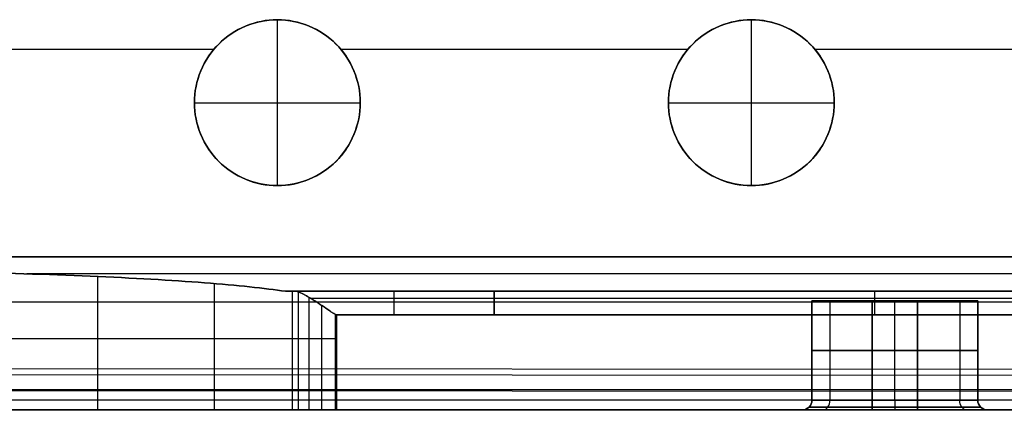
# Model space of a CAD drawing. Header units: millimetres. Extents: x -400 to 400, y 0 to 460.
# Tile 27 of 40: x 45 to 253, y 0 to 82. Entities that reach past the tile are written whole.
import ezdxf

# ---------------------------------------------------------------- set-up
doc = ezdxf.new("R2010")
doc.units = ezdxf.units.MM
doc.header["$MEASUREMENT"] = 0
doc.layers.add('Predefinito', color=7, linetype='Continuous', true_color=0x000000)

msp = doc.modelspace()

# ---------------------------------------------------------------- linework, layer by layer
at = {"layer": 'Predefinito'}
for p, q in [((99.66, 82.28, 121.14), (99.66, 82.28, 124.2)), ((99.66, 47.28, 124.2), (99.66, 82.28, 124.2)), ((199.66, 82.28, 121.14), (199.66, 82.28, 124.2)), ((199.66, 47.28, 124.2), (199.66, 82.28, 124.2)), ((87.28, 77.16, 121.14), (87.28, 77.16, 124.2)), ((112.02, 77.16, 121.14), (112.02, 77.16, 124.2)), ((187.28, 77.16, 121.14), (187.28, 77.16, 124.2)), ((212.02, 77.16, 121.14), (212.02, 77.16, 124.2)), ((13.04, 76.06, 121.14), (86.27, 76.06, 121.14)), ((113.04, 76.06, 121.14), (186.27, 76.06, 121.14)), ((213.04, 76.06, 121.14), (300.09, 76.06, 121.14)), ((82.16, 64.78, 121.14), (82.16, 64.78, 124.2)), ((82.16, 64.78, 124.2), (117.16, 64.78, 124.2)), ((117.16, 64.78, 121.14), (117.16, 64.78, 124.2)), ((182.16, 64.78, 121.14), (182.16, 64.78, 124.2)), ((182.16, 64.78, 124.2), (217.16, 64.78, 124.2)), ((217.16, 64.78, 121.14), (217.16, 64.78, 124.2)), ((87.28, 52.41, 121.14), (87.28, 52.41, 124.2)), ((112.02, 52.41, 121.14), (112.02, 52.41, 124.2)), ((187.28, 52.41, 121.14), (187.28, 52.41, 124.2)), ((212.02, 52.41, 121.14), (212.02, 52.41, 124.2)), ((99.66, 47.28, 121.14), (99.66, 47.28, 124.2)), ((199.66, 47.28, 121.14), (199.66, 47.28, 124.2)), ((61.8, 0.01, 57.23), (61.8, 28.12, 57.23)), ((86.41, 0.01, 34.29), (86.41, 26.63, 34.29)), ((102.82, 0.01, 6.34), (102.82, 25.01, 6.34)), ((145.4, 25.01, 5.11), (103.26, 25.01, 5.11)), ((103.26, 25.01, 5.11), (145.4, 25.01, 5.11)), ((305.98, 25.01, 5.11), (145.4, 25.01, 5.11)), ((145.4, 25.01, 5.11), (305.98, 25.01, 5.11)), ((104.13, 0.01, 3.81), (104.13, 24.84, 3.81)), ((106.35, 0.01, 1.74), (106.35, 23.76, 1.74)), ((145.4, 23.52, 1.53), (106.71, 23.52, 1.53)), ((305.98, 23.52, 1.53), (145.4, 23.52, 1.53)), ((212.44, 23.01, 61.09), (212.44, 2.01, 61.09)), ((212.44, 2.01, 61.09), (212.44, 23.01, 61.09)), ((216.25, 23.01, 70.1), (216.25, 2.01, 70.1)), ((216.25, 23.01, 52.08), (216.25, 2.01, 52.08)), ((234.72, 23.01, 73.81), (225.16, 23.01, 73.81)), ((225.16, 23.01, 73.81), (225.16, 2.01, 73.81)), ((225.16, 2.01, 73.81), (225.16, 23.01, 73.81)), ((225.16, 23.01, 48.36), (225.16, 2.01, 48.36)), ((225.16, 2.01, 48.36), (225.16, 23.01, 48.36)), ((225.16, 23.01, 48.36), (234.72, 23.01, 48.36)), ((229.94, 2.01, 73.81), (229.94, 23.01, 73.81)), ((229.94, 2.01, 48.36), (229.94, 23.01, 48.36)), ((234.72, 23.01, 73.81), (234.72, 2.01, 73.81)), ((234.72, 2.01, 73.81), (234.72, 23.01, 73.81)), ((234.72, 23.01, 48.36), (234.72, 2.01, 48.36)), ((234.72, 2.01, 48.36), (234.72, 23.01, 48.36)), ((243.64, 23.01, 70.1), (243.64, 2.01, 70.1)), ((243.64, 23.01, 52.08), (243.64, 2.01, 52.08)), ((247.44, 2.01, 61.09), (247.44, 23.01, 61.09)), ((247.44, 23.01, 61.09), (247.44, 2.01, 61.09)), ((388.37, 22.72, 132.34), (-388.37, 22.72, 132.34)), ((109.07, 0.01, 0.44), (109.07, 22, 0.44)), ((111.92, 0.01, 0.02), (111.92, 20.14, 0.02)), ((145.4, 20.01, 0.02), (112.16, 20.01, 0.02)), ((112.16, 20.01, 0.02), (112.16, 0.01, 0.02)), ((112.16, 20.01, 0.02), (145.4, 20.01, 0.02)), ((112.16, 0.01, 0.02), (112.16, 20.01, 0.02)), ((145.4, 20.01, 0.02), (305.98, 20.01, 0.02)), ((305.98, 20.01, 0.02), (145.4, 20.01, 0.02)), ((234.72, 12.51, 73.81), (225.16, 12.51, 73.81)), ((225.16, 12.51, 48.36), (234.72, 12.51, 48.36)), ((-388.37, 9, 132.34), (388.37, 8.47, 132.34)), ((-388.34, 9, 132.34), (388.34, 8.47, 132.34)), ((389.62, 7.14, 139.24), (-389.65, 7.65, 139.37)), ((-393.08, 4.27, 142.39), (393.08, 4.27, 142.39)), ((391.75, 3.76, 142.25), (-393.08, 4.27, 142.39)), ((-393.08, 2.14, 142.45), (393.08, 2.14, 142.45)), ((393.08, 0.01, 142.52), (-393.08, 0.01, 142.52)), ((-393.08, 0.01, 142.52), (393.09, 0.01, 142.52)), ((32.94, 0.01, 71.27), (214.57, 0.01, 71.27)), ((112.16, 0.01, 0.02), (400, 0.01, 0.02)), ((400, 0.01, 0.02), (112.16, 0.01, 0.02)), ((225.16, 2.01, 48.36), (234.72, 2.01, 48.36)), ((234.72, 2.01, 73.81), (225.16, 2.01, 73.81)), ((225.16, 2.01, 73.81), (234.72, 2.01, 73.81)), ((234.72, 2.01, 48.36), (225.16, 2.01, 48.36)), ((225.16, 0.6, 47.76), (234.72, 0.6, 47.76)), ((234.72, 0.6, 74.41), (225.16, 0.6, 74.41)), ((234.72, 0.01, 46.33), (225.16, 0.01, 46.33)), ((225.16, 0.01, 75.84), (234.72, 0.01, 75.84)), ((225.16, 0.01, 46.33), (234.72, 0.01, 46.33)), ((234.72, 0.01, 75.84), (225.16, 0.01, 75.84)), ((245.31, 0.01, 71.27), (398.5, 0.01, 71.27))]:
    msp.add_line(p, q, dxfattribs=at)
for points in [[(117.16, 64.78, 124.2), (117.16, 60.2, 124.2), (113.36, 51.08, 124.2), (99.66, 45.39, 124.2), (85.94, 51.07, 124.2), (80.26, 64.78, 124.2), (85.94, 78.5, 124.2), (99.66, 84.18, 124.2), (113.36, 78.49, 124.2), (117.16, 69.37, 124.2), (117.16, 64.78, 124.2)], [(117.16, 64.78, 121.14), (117.16, 69.37, 121.14), (113.36, 78.49, 121.14), (99.66, 84.18, 121.14), (85.94, 78.5, 121.14), (80.26, 64.78, 121.14), (85.94, 51.07, 121.14), (99.66, 45.39, 121.14), (113.36, 51.08, 121.14), (117.16, 60.2, 121.14), (117.16, 64.78, 121.14)], [(117.16, 64.78, 122.67), (117.16, 60.2, 122.67), (113.36, 51.08, 122.67), (99.66, 45.39, 122.67), (85.94, 51.07, 122.67), (80.26, 64.78, 122.67), (85.94, 78.5, 122.67), (99.66, 84.18, 122.67), (113.36, 78.49, 122.67), (117.16, 69.37, 122.67), (117.16, 64.78, 122.67)], [(117.16, 64.78, 121.14), (117.16, 60.2, 121.14), (113.36, 51.08, 121.14), (99.66, 45.39, 121.14), (85.94, 51.07, 121.14), (80.26, 64.78, 121.14), (85.94, 78.5, 121.14), (99.66, 84.18, 121.14), (113.36, 78.49, 121.14), (117.16, 69.37, 121.14), (117.16, 64.78, 121.14)], [(217.16, 64.78, 124.2), (217.16, 60.2, 124.2), (213.36, 51.08, 124.2), (199.66, 45.39, 124.2), (185.94, 51.07, 124.2), (180.26, 64.78, 124.2), (185.94, 78.5, 124.2), (199.66, 84.18, 124.2), (213.36, 78.49, 124.2), (217.16, 69.37, 124.2), (217.16, 64.78, 124.2)], [(217.16, 64.78, 121.14), (217.16, 69.37, 121.14), (213.36, 78.49, 121.14), (199.66, 84.18, 121.14), (185.94, 78.5, 121.14), (180.26, 64.78, 121.14), (185.94, 51.07, 121.14), (199.66, 45.39, 121.14), (213.36, 51.08, 121.14), (217.16, 60.2, 121.14), (217.16, 64.78, 121.14)], [(217.16, 64.78, 122.67), (217.16, 60.2, 122.67), (213.36, 51.08, 122.67), (199.66, 45.39, 122.67), (185.94, 51.07, 122.67), (180.26, 64.78, 122.67), (185.94, 78.5, 122.67), (199.66, 84.18, 122.67), (213.36, 78.49, 122.67), (217.16, 69.37, 122.67), (217.16, 64.78, 122.67)], [(217.16, 64.78, 121.14), (217.16, 60.2, 121.14), (213.36, 51.08, 121.14), (199.66, 45.39, 121.14), (185.94, 51.07, 121.14), (180.26, 64.78, 121.14), (185.94, 78.5, 121.14), (199.66, 84.18, 121.14), (213.36, 78.49, 121.14), (217.16, 69.37, 121.14), (217.16, 64.78, 121.14)], [(-295.07, 32.27, 121.14), (-98.38, 32.27, 121.14), (98.38, 32.27, 121.14), (295.07, 32.27, 121.14)], [(295.07, 32.27, 121.14), (98.38, 32.27, 121.14), (-98.38, 32.27, 121.14), (-295.07, 32.27, 121.14)], [(299.83, 28.68, 65.79), (215.38, 28.68, 65.81), (131.08, 28.68, 65.82), (46.8, 28.68, 65.82)], [(304.68, 25.01, 9.31), (236.76, 25.01, 9.34), (169.04, 25.01, 9.37), (101.38, 25.01, 9.38)], [(101.38, 25.01, 9.38), (169.04, 25.01, 9.37), (236.76, 25.01, 9.34), (304.68, 25.01, 9.31)], [(305.11, 25.01, 7.13), (237.39, 25.01, 7.16), (169.83, 25.01, 7.18), (102.32, 25.01, 7.19)], [(124.33, 20.01, 0.02), (124.33, 22.47, -0.24), (124.33, 25.26, 2.6), (124.33, 25.01, 5.11)], [(145.4, 25.01, 5.11), (145.4, 25.26, 2.6), (145.4, 22.47, -0.24), (145.4, 20.01, 0.02)], [(145.4, 20.01, 0.02), (145.4, 22.47, -0.24), (145.4, 25.26, 2.6), (145.4, 25.01, 5.11)], [(202.93, 25.01, 9.35), (203.01, 25.01, 7.89), (203.37, 25.01, 6.41), (203.97, 25.01, 5.11)], [(225.69, 20.01, 0.02), (225.69, 22.47, -0.24), (225.69, 25.26, 2.6), (225.69, 25.01, 5.11)], [(225.16, 23.01, 73.81), (222.22, 23.01, 73.89), (215.17, 23.01, 71.21), (212.42, 23.01, 64.08), (212.44, 23.01, 61.09)], [(212.44, 23.01, 61.09), (212.42, 23.01, 58.09), (215.17, 23.01, 50.96), (222.22, 23.01, 48.29), (225.16, 23.01, 48.36)], [(247.44, 23.01, 61.09), (247.46, 23.01, 64.08), (244.71, 23.01, 71.21), (237.66, 23.01, 73.89), (234.72, 23.01, 73.81)], [(234.72, 23.01, 48.36), (237.66, 23.01, 48.29), (244.71, 23.01, 50.96), (247.46, 23.01, 58.09), (247.44, 23.01, 61.09)], [(112, 20.11, 0.01), (112.05, 20.08, 0.01), (112.11, 20.04, 0.01), (112.16, 20.01, 0.02)], [(212.44, 12.51, 61.09), (212.42, 12.51, 64.08), (215.17, 12.51, 71.21), (222.22, 12.51, 73.89), (225.16, 12.51, 73.81)], [(225.16, 12.51, 48.36), (222.22, 12.51, 48.29), (215.17, 12.51, 50.96), (212.42, 12.51, 58.09), (212.44, 12.51, 61.09)], [(234.72, 12.51, 73.81), (237.66, 12.51, 73.89), (244.71, 12.51, 71.21), (247.46, 12.51, 64.08), (247.44, 12.51, 61.09)], [(247.44, 12.51, 61.09), (247.46, 12.51, 58.09), (244.71, 12.51, 50.96), (237.66, 12.51, 48.29), (234.72, 12.51, 48.36)], [(225.16, 0.01, 46.33), (221.76, 0.01, 46.24), (213.6, 0.01, 49.33), (210.41, 0.01, 57.61), (210.44, 0.01, 61.09)], [(210.44, 0.01, 61.09), (210.41, 0.01, 64.56), (213.6, 0.01, 72.84), (221.76, 0.01, 75.93), (225.16, 0.01, 75.84)], [(210.44, 0.01, 61.09), (211.43, -0.09, 61.09), (212.54, 1.02, 61.08), (212.44, 2.01, 61.09)], [(212.44, 2.01, 61.09), (212.54, 1.02, 61.08), (211.43, -0.09, 61.09), (210.44, 0.01, 61.09)], [(225.16, 0.01, 75.84), (217.12, 0.01, 75.84), (210.56, 0.01, 69.27), (210.44, 0.01, 61.09)], [(210.44, 0.01, 61.09), (210.56, 0.01, 52.9), (217.12, 0.01, 46.33), (225.16, 0.01, 46.33)], [(212.44, 2.01, 61.09), (212.42, 2.01, 64.08), (215.17, 2.01, 71.21), (222.22, 2.01, 73.89), (225.16, 2.01, 73.81)], [(225.16, 2.01, 48.36), (222.22, 2.01, 48.29), (215.17, 2.01, 50.96), (212.42, 2.01, 58.09), (212.44, 2.01, 61.09)], [(214.84, 0.01, 50.63), (215.53, -0.09, 51.34), (216.31, 1.02, 52.15), (216.24, 2.01, 52.08)], [(214.84, 0.01, 71.54), (215.53, -0.09, 70.83), (216.31, 1.02, 70.02), (216.24, 2.01, 70.09)], [(225.16, 0.01, 46.33), (225.16, -0.09, 47.33), (225.16, 1.02, 48.46), (225.16, 2.01, 48.36)], [(225.16, 2.01, 73.81), (225.16, 1.02, 73.71), (225.16, -0.09, 74.84), (225.16, 0.01, 75.84)], [(225.16, 2.01, 48.36), (225.16, 1.02, 48.46), (225.16, -0.09, 47.33), (225.16, 0.01, 46.33)], [(225.16, 0.01, 75.84), (225.16, -0.09, 74.84), (225.16, 1.02, 73.71), (225.16, 2.01, 73.81)], [(229.94, 2.01, 48.36), (229.94, 1.02, 48.46), (229.94, -0.09, 47.33), (229.94, 0.01, 46.33)], [(229.94, 2.01, 73.81), (229.94, 1.02, 73.71), (229.94, -0.09, 74.84), (229.94, 0.01, 75.84)], [(234.72, 2.01, 48.36), (234.72, 1.02, 48.46), (234.72, -0.09, 47.33), (234.72, 0.01, 46.33)], [(234.72, 0.01, 75.84), (234.72, -0.09, 74.84), (234.72, 1.02, 73.71), (234.72, 2.01, 73.81)], [(234.72, 2.01, 73.81), (237.66, 2.01, 73.89), (244.71, 2.01, 71.21), (247.46, 2.01, 64.08), (247.44, 2.01, 61.09)], [(247.44, 2.01, 61.09), (247.46, 2.01, 58.09), (244.71, 2.01, 50.96), (237.66, 2.01, 48.29), (234.72, 2.01, 48.36)], [(234.72, 0.01, 46.33), (234.72, -0.09, 47.33), (234.72, 1.02, 48.46), (234.72, 2.01, 48.36)], [(234.72, 2.01, 73.81), (234.72, 1.02, 73.71), (234.72, -0.09, 74.84), (234.72, 0.01, 75.84)], [(249.44, 0.01, 61.09), (249.48, 0.01, 57.61), (246.29, 0.01, 49.33), (238.12, 0.01, 46.24), (234.72, 0.01, 46.33)], [(234.72, 0.01, 75.84), (238.12, 0.01, 75.93), (246.29, 0.01, 72.84), (249.48, 0.01, 64.57), (249.44, 0.01, 61.09)], [(234.72, 0.01, 46.33), (242.76, 0.01, 46.33), (249.32, 0.01, 52.9), (249.44, 0.01, 61.09)], [(249.44, 0.01, 61.09), (249.32, 0.01, 69.27), (242.77, 0.01, 75.84), (234.72, 0.01, 75.84)], [(245.04, 0.01, 50.63), (244.35, -0.09, 51.34), (243.57, 1.02, 52.15), (243.64, 2.01, 52.08)], [(245.04, 0.01, 71.54), (244.35, -0.09, 70.83), (243.57, 1.02, 70.02), (243.64, 2.01, 70.09)], [(247.44, 2.01, 61.09), (247.34, 1.02, 61.09), (248.46, -0.09, 61.09), (249.44, 0.01, 61.09)], [(249.44, 0.01, 61.09), (248.46, -0.09, 61.09), (247.34, 1.02, 61.09), (247.44, 2.01, 61.09)]]:
    msp.add_open_spline(points, degree=3, dxfattribs=at)
for points, knots in [([(117.16, 64.78, 124.2), (117.16, 74.45, 124.2), (109.32, 82.28, 124.2), (89.99, 82.28, 124.2), (82.16, 74.45, 124.2), (82.16, 55.12, 124.2), (89.99, 47.28, 124.2), (109.32, 47.28, 124.2), (117.16, 55.12, 124.2), (117.16, 64.78, 124.2)], [0, 0, 0, 0, 27.488936, 27.488936, 54.977871, 54.977871, 82.466807, 82.466807, 109.955743, 109.955743, 109.955743, 109.955743]), ([(217.16, 64.78, 124.2), (217.16, 74.45, 124.2), (209.32, 82.28, 124.2), (189.99, 82.28, 124.2), (182.16, 74.45, 124.2), (182.16, 55.12, 124.2), (189.99, 47.28, 124.2), (209.32, 47.28, 124.2), (217.16, 55.12, 124.2), (217.16, 64.78, 124.2)], [0, 0, 0, 0, 27.488936, 27.488936, 54.977871, 54.977871, 82.466807, 82.466807, 109.955743, 109.955743, 109.955743, 109.955743]), ([(101.38, 25.01, 9.38), (97.02, 25.66, 19.33), (91.26, 26.26, 28.61), (77.3, 27.34, 45.19), (69.18, 27.81, 52.4), (51.22, 28.57, 64.19), (41.5, 28.87, 68.73), (21.12, 29.26, 74.81), (10.59, 29.36, 76.36), (0, 29.36, 76.36)], [-127.81863, -127.81863, -127.81863, -127.81863, -95.439107, -95.439107, -63.266113, -63.266113, -31.483873, -31.483873, 0, 0, 0, 0]), ([(0, 29.36, 76.36), (10.59, 29.36, 76.36), (21.12, 29.26, 74.81), (41.5, 28.87, 68.73), (51.22, 28.57, 64.19), (69.18, 27.81, 52.4), (77.3, 27.34, 45.19), (91.26, 26.26, 28.61), (97.02, 25.66, 19.33), (101.38, 25.01, 9.38)], [0, 0, 0, 0, 31.483873, 31.483873, 63.266113, 63.266113, 95.439107, 95.439107, 127.81863, 127.81863, 127.81863, 127.81863]), ([(103.26, 25.01, 5.11), (102.87, 25.01, 5.78), (102.6, 25.01, 6.5), (102, 25.01, 7.94), (101.7, 25.01, 8.66), (101.38, 25.01, 9.38)], [-1.339769, -1.339769, -1.339769, -1.339769, 0.926829, 0.926829, 3.222018, 3.222018, 3.222018, 3.222018]), ([(101.38, 25.01, 9.38), (101.7, 25.01, 8.66), (102, 25.01, 7.94), (102.6, 25.01, 6.5), (102.87, 25.01, 5.78), (103.26, 25.01, 5.11)], [-3.222018, -3.222018, -3.222018, -3.222018, -0.926829, -0.926829, 1.339769, 1.339769, 1.339769, 1.339769]), ([(103.26, 25.01, 5.11), (103.71, 25.09, 4.26), (104.32, 24.83, 3.49), (105.64, 24.17, 2.22), (106.37, 23.74, 1.7), (107.93, 22.77, 0.83), (108.71, 22.26, 0.51), (109.93, 21.43, 0.18), (110.33, 21.15, 0.09), (110.91, 20.74, 0.03), (111.09, 20.6, 0.01), (111.51, 20.34, 0), (111.76, 20.24, 0), (112, 20.11, 0.01)], [-12.027479, -12.027479, -12.027479, -12.027479, -9.273943, -9.273943, -6.227728, -6.227728, -3.196977, -3.196977, -1.719212, -1.719212, -1.052452, -1.052452, -0.246515, -0.246515, -0.246515, -0.246515]), ([(112.16, 20.01, 0.02), (111.93, 20.14, 0.02), (111.68, 20.26, 0.02), (111.24, 20.48, 0.04), (111.07, 20.6, 0.05), (110.49, 21, 0.11), (110.08, 21.28, 0.17), (108.85, 22.13, 0.45), (108.06, 22.66, 0.74), (106.45, 23.67, 1.58), (105.7, 24.11, 2.09), (104.25, 24.79, 3.44), (103.72, 25.01, 4.17), (103.26, 25.01, 5.11)], [-11.757496, -11.757496, -11.757496, -11.757496, -10.974997, -10.974997, -10.360005, -10.360005, -8.93145, -8.93145, -5.989877, -5.989877, -2.962574, -2.962574, 0, 0, 0, 0]), ([(112.16, 15.01, 0.02), (112.08, 15.01, 0.02), (111.07, 15.01, 0.01), (109.05, 15.01, 0.28), (106.28, 15.01, 1.61), (103.92, 15.01, 3.72), (99.15, 15.01, 15.15), (87.91, 15.01, 35.15), (62.79, 15.01, 58.71), (31.7, 15.01, 73.39), (0, 15.01, 77.84), (-31.69, 15.01, 73.39), (-62.79, 15.01, 58.71), (-87.9, 15.01, 35.15), (-99.14, 15.01, 15.15), (-103.92, 15.01, 3.72), (-106.28, 15.01, 1.61), (-109.04, 15.01, 0.28), (-111.06, 15.01, 0.01), (-112.08, 15.01, 0.02), (-112.16, 15.01, 0.02)], [530.418639, 530.418639, 530.418639, 530.418639, 530.665154, 533.617207, 536.56926, 539.521314, 542.473367, 575.241159, 608.008951, 640.776743, 673.544535, 706.312327, 739.080119, 771.84791, 804.615702, 807.567756, 810.519809, 813.471862, 816.423916, 816.670537, 816.670537, 816.670537, 816.670537]), ([(0, 0.01, 76.36), (24.16, 0.01, 76.36), (47.55, 0.01, 68.34), (76.29, 0.01, 46.34), (84.62, 0.01, 37.5), (94.79, 0.01, 22.48), (97.75, 0.01, 17.26), (100.93, 0.01, 10.43), (101.51, 0.01, 9.1), (102.74, 0.01, 6.19), (103.02, 0.01, 5.23), (105.06, 0.01, 2.62), (106.29, 0.01, 1.63), (109.15, 0.01, 0.28), (110.58, 0.01, 0.02), (112.16, 0.01, 0.02)], [148.081958, 148.081958, 148.081958, 148.081958, 219.184751, 219.184751, 254.747284, 254.747284, 272.657587, 272.657587, 276.948536, 276.948536, 281.98861, 281.98861, 286.458363, 286.458363, 291.045539, 291.045539, 291.045539, 291.045539]), ([(112.16, 0.01, 0.02), (110.58, 0.01, 0.02), (109.15, 0.01, 0.28), (106.29, 0.01, 1.63), (105.06, 0.01, 2.62), (103.02, 0.01, 5.23), (102.74, 0.01, 6.19), (101.51, 0.01, 9.1), (100.93, 0.01, 10.43), (97.75, 0.01, 17.26), (94.79, 0.01, 22.48), (84.62, 0.01, 37.5), (76.29, 0.01, 46.34), (47.55, 0.01, 68.34), (24.16, 0.01, 76.36), (0, 0.01, 76.36)], [-291.045539, -291.045539, -291.045539, -291.045539, -286.458363, -286.458363, -281.98861, -281.98861, -276.948536, -276.948536, -272.657587, -272.657587, -254.747284, -254.747284, -219.184751, -219.184751, -148.081958, -148.081958, -148.081958, -148.081958]), ([(225.16, 0.6, 47.76), (222.09, 0.6, 47.68), (214.71, 0.6, 50.47), (211.82, 0.6, 57.94), (211.85, 0.6, 61.09)], [0, 0, 0, 0, 0.4966966, 0.9922713, 0.9922713, 0.9922713, 0.9922713]), ([(211.85, 0.6, 61.09), (211.82, 0.6, 64.23), (214.71, 0.6, 71.7), (222.09, 0.6, 74.49), (225.16, 0.6, 74.41)], [0.0077287, 0.0077287, 0.0077287, 0.0077287, 0.5033034, 1, 1, 1, 1]), ([(212.44, 2.01, 61.09), (212.42, 2.01, 58.09), (215.18, 2.01, 50.96), (222.22, 2.01, 48.29), (225.16, 2.01, 48.36)], [-7.836685, -7.836685, -7.836685, -7.836685, -7.061235, -6.283185, -6.283185, -6.283185, -6.283185]), ([(225.16, 2.01, 73.81), (222.22, 2.01, 73.89), (215.18, 2.01, 71.22), (212.42, 2.01, 64.09), (212.44, 2.01, 61.09)], [-7.824864, -7.824864, -7.824864, -7.824864, -7.046814, -6.271364, -6.271364, -6.271364, -6.271364]), ([(234.72, 2.01, 48.36), (237.66, 2.01, 48.29), (244.7, 2.01, 50.96), (247.46, 2.01, 58.09), (247.44, 2.01, 61.09)], [-1.553352, -1.553352, -1.553352, -1.553352, -0.775365, 0, 0, 0, 0]), ([(247.44, 2.01, 61.09), (247.46, 2.01, 64.09), (244.7, 2.01, 71.22), (237.66, 2.01, 73.89), (234.72, 2.01, 73.81)], [1.588244, 1.588244, 1.588244, 1.588244, 2.363607, 3.141593, 3.141593, 3.141593, 3.141593]), ([(248.03, 0.6, 61.09), (248.06, 0.6, 57.95), (245.17, 0.6, 50.48), (237.8, 0.6, 47.68), (234.72, 0.6, 47.76)], [0.007738, 0.007738, 0.007738, 0.007738, 0.5033034, 1, 1, 1, 1]), ([(234.72, 0.6, 74.41), (237.8, 0.6, 74.49), (245.17, 0.6, 71.7), (248.06, 0.6, 64.23), (248.03, 0.6, 61.09)], [0, 0, 0, 0, 0.4966966, 0.9922616, 0.9922616, 0.9922616, 0.9922616])]:
    msp.add_open_spline(points, degree=3, knots=knots, dxfattribs=at)

doc.saveas('drawing.dxf')
